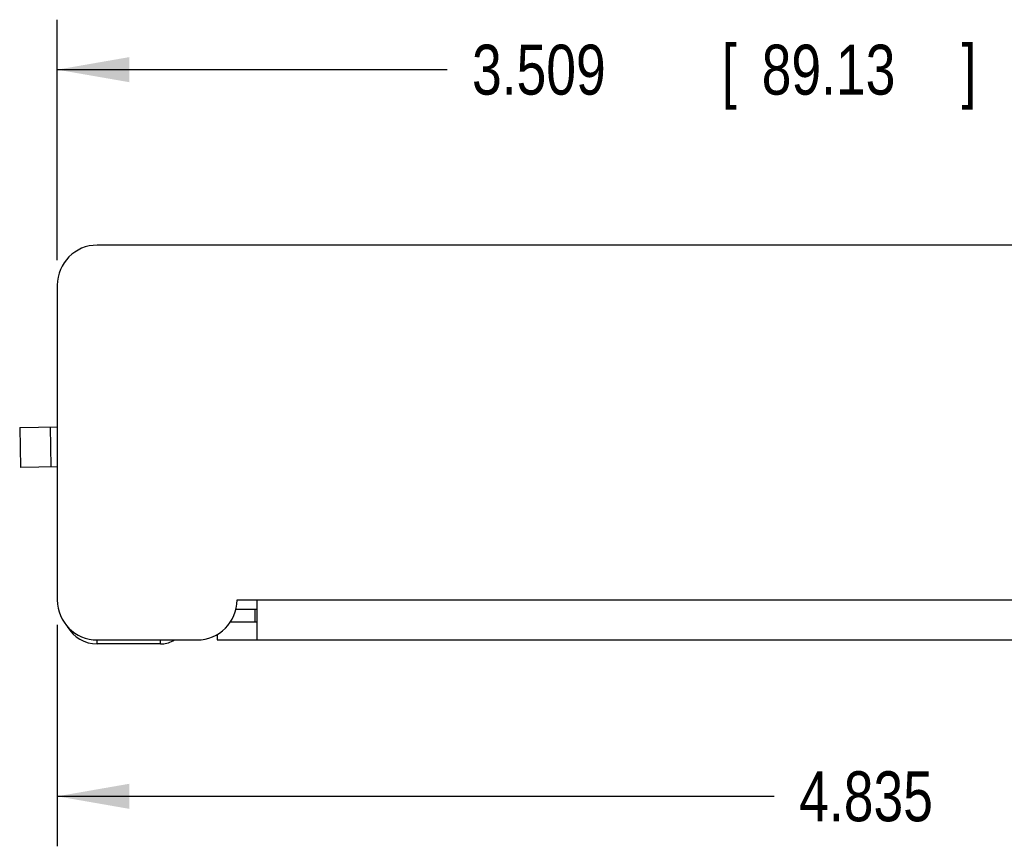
# Model space of a CAD drawing. Header units: inches. Extents: x 0 to 22, y 0 to 17.
# Tile 3 of 35: x 6.1 to 8.6, y 4 to 6.1. Entities that reach past the tile are written whole.
import ezdxf

# ---------------------------------------------------------------- set-up
doc = ezdxf.new("R2010")
doc.units = ezdxf.units.IN
doc.header["$LTSCALE"] = 1.21
doc.header["$MEASUREMENT"] = 0
doc.layers.get('0').update_dxf_attribs({"linetype": 'CONTINUOUS'})
doc.layers.add('DIMENSIONS', color=7, linetype='CONTINUOUS')
doc.styles.get("Standard").update_dxf_attribs({"font": 'txt', "width": 0.8})
doc.dimstyles.new('DIMSTYLE_1', dxfattribs={"dimtxt": 0.125, "dimasz": 0.18, "dimexe": 0.18, "dimexo": 0.0625, "dimgap": 0.09, "dimtad": 0, "dimtih": 1, "dimtoh": 1, "dimdec": 3, "dimzin": 4, "dimdsep": 46, "dimtxsty": 'STANDARD', "dimblk": '_FILLED', "dimblk1": '_FILLED', "dimblk2": '_FILLED', "dimcen": 0.09, "dimadec": 0, "dimazin": 0, "dimtp": 0.01, "dimtm": 0.01, "dimtfac": 1, "dimtdec": 3, "dimtofl": 0, "dimtmove": 0, "dimatfit": 3, "dimldrblk": '_FILLED', "dimfxl": 1, "dimtolj": 1, "dimtzin": 4, "dimarcsym": 0})

# ---------------------------------------------------------------- blocks, each defined once
blk = doc.blocks.new('_FILLED')
at = {"color": 0, "linetype": 'BYBLOCK'}
blk.add_solid([(0, 0), (-1, 0.174), (-1, -0.174)], dxfattribs=at)
blk = doc.blocks.new('*D2')
at = {"layer": 'DIMENSIONS', "color": 2, "linetype": 'CONTINUOUS'}
for p, q in [((6.1895, 5.4582), (6.1895, 6.0598)), ((9.6985, 5.4582), (9.6985, 6.0598)), ((6.1895, 5.9348), (7.1651, 5.9348)), ((9.6985, 5.9348), (8.6151, 5.9348))]:
    blk.add_line(p, q, dxfattribs=at)
at = {"layer": 'DIMENSIONS', "color": 2, "linetype": 'CONTINUOUS', "xscale": 0.18, "yscale": 0.18, "zscale": 0.18, "rotation": 180}
blk.add_blockref('_FILLED', (6.1895, 5.9348), dxfattribs=at)
at = {"layer": 'DIMENSIONS', "color": 2, "linetype": 'CONTINUOUS', "xscale": 0.18, "yscale": 0.18, "zscale": 0.18}
blk.add_blockref('_FILLED', (9.6985, 5.9348), dxfattribs=at)
at = {"layer": 'DIMENSIONS', "color": 2, "linetype": 'CONTINUOUS', "width": 0.8}
for s, p in [('3.509', (7.2276, 5.8723)), ('[', (7.8526, 5.8723)), ('89.13', (7.9526, 5.8723)), (']', (8.4526, 5.8723))]:
    blk.add_text(s, height=0.125, dxfattribs=at).set_placement(p)
blk = doc.blocks.new('*D3')
at = {"layer": 'DIMENSIONS', "color": 2, "linetype": 'CONTINUOUS'}
for p, q in [((11.0241, 4.7377), (11.0241, 3.992)), ((6.1895, 4.5457), (6.1895, 3.992)), ((6.1895, 4.117), (7.984, 4.117)), ((11.0241, 4.117), (9.434, 4.117))]:
    blk.add_line(p, q, dxfattribs=at)
at = {"layer": 'DIMENSIONS', "color": 2, "linetype": 'CONTINUOUS', "xscale": 0.18, "yscale": 0.18, "zscale": 0.18, "rotation": 180}
blk.add_blockref('_FILLED', (6.1895, 4.117), dxfattribs=at)
at = {"layer": 'DIMENSIONS', "color": 2, "linetype": 'CONTINUOUS', "xscale": 0.18, "yscale": 0.18, "zscale": 0.18}
blk.add_blockref('_FILLED', (11.0241, 4.117), dxfattribs=at)
at = {"layer": 'DIMENSIONS', "color": 2, "linetype": 'CONTINUOUS', "width": 0.8}
for s, p in [('[', (8.6715, 4.0545)), (']', (9.2715, 4.0545)), ('4.835', (8.0465, 4.0545)), ('122.8', (8.7715, 4.0545))]:
    blk.add_text(s, height=0.125, dxfattribs=at).set_placement(p)

msp = doc.modelspace()

# ---------------------------------------------------------------- linework, layer by layer
at = {"color": 7, "linetype": 'CONTINUOUS'}
for p, q in [((9.5985, 5.4957), (6.2895, 5.4957)), ((6.1895, 5.3957), (6.1895, 4.6082)), ((6.0955, 5.0399), (6.1895, 5.0415)), ((6.0955, 5.0399), (6.0972, 4.9399)), ((6.174, 4.9412), (6.1722, 5.0412)), ((6.1895, 4.9415), (6.0972, 4.9399)), ((6.6368, 4.5852), (6.6895, 4.5852)), ((6.6395, 4.6082), (9.6985, 4.6082)), ((6.6845, 4.5532), (6.6845, 4.5852)), ((6.6895, 4.5082), (6.6895, 4.6082)), ((6.623, 4.5532), (6.6895, 4.5532)), ((6.5895, 4.5217), (6.5895, 4.5082)), ((6.2895, 4.4982), (6.2895, 4.5082)), ((6.2895, 4.5082), (6.5395, 4.5082)), ((6.448, 4.4982), (6.2895, 4.4982)), ((6.448, 4.4982), (6.448, 4.5082)), ((6.4789, 4.5061), (6.4777, 4.5082)), ((6.4789, 4.5061), (6.4827, 4.5082)), ((6.5895, 4.5082), (10.6985, 4.5082))]:
    msp.add_line(p, q, dxfattribs=at)
for centre, radius, start, end in [((6.2895, 5.3957), 0.1, 90, 180), ((6.2895, 4.6082), 0.1, 180, 270), ((6.5395, 4.6082), 0.1, 270, 360), ((6.2895, 4.5842), 0.086, 209.3587, 270), ((6.448, 4.5622), 0.064, 270, 298.8108)]:
    msp.add_arc(centre, radius, start, end, dxfattribs=at)

# ---------------------------------------------------------------- dimensions: what is measured, and where the dimension line sits
at = {"layer": 'DIMENSIONS', "color": 2, "linetype": 'CONTINUOUS'}
dim = msp.add_linear_dim(base=(6.1895, 5.9348), p1=(9.6985, 5.4582), p2=(6.1895, 5.4582), angle=180, dimstyle='DIMSTYLE_1', dxfattribs=at)
dim.commit()
dim.dimension.update_dxf_attribs({"geometry": '*D2', "text_midpoint": (7.8901, 5.9348), "dimtype": 160})
dim = msp.add_linear_dim(base=(11.0241, 4.117), p1=(6.1895, 4.5457), p2=(11.0241, 4.7377), dimstyle='DIMSTYLE_1', dxfattribs=at)
dim.commit()
dim.dimension.update_dxf_attribs({"geometry": '*D3', "text_midpoint": (8.709, 4.117), "dimtype": 160})

doc.saveas('drawing.dxf')
